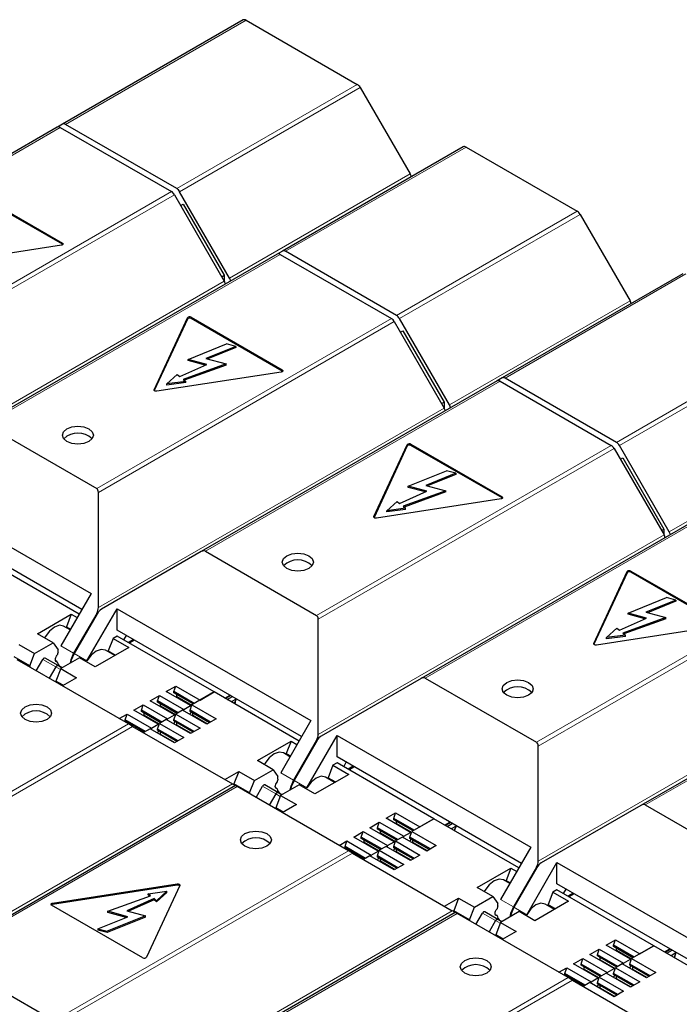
# Model space of a CAD drawing. Header units: millimetres. Extents: x 5 to 418, y 2 to 292.
# Tile 32 of 38: x 350 to 364, y 128 to 149. Entities that reach past the tile are written whole.
import ezdxf

# ---------------------------------------------------------------- set-up
doc = ezdxf.new("R2010")
doc.units = ezdxf.units.MM

msp = doc.modelspace()

# ---------------------------------------------------------------- linework, layer by layer
at = {"color": 7, "linetype": 'Continuous', "lineweight": 25}
for p, q in [((354.6476, 149.1071), (350.7444, 146.8538)), ((354.7116, 149.1008), (357.1143, 147.7137)), ((357.1783, 147.6462), (358.2567, 145.7784)), ((350.6312, 146.7885), (344.2367, 143.0971)), ((350.7444, 146.8538), (350.6323, 146.7891)), ((350.6952, 146.7822), (353.098, 145.3951)), ((353.2111, 145.4604), (350.8084, 146.8475)), ((359.3994, 146.364), (355.4961, 144.1107)), ((359.4634, 146.3577), (361.8661, 144.9706)), ((348.771, 145.4207), (350.7395, 144.2843)), ((350.7395, 144.2581), (348.771, 145.3946)), ((353.162, 145.3276), (354.2403, 143.4598)), ((354.3534, 143.5251), (353.2751, 145.3929)), ((353.2955, 145.0963), (353.3486, 145.127)), ((353.3486, 145.127), (354.2385, 143.5856)), ((361.9301, 144.903), (363.0084, 143.0353)), ((350.718, 144.2379), (348.0289, 143.8219)), ((355.383, 144.0454), (348.9885, 140.3539)), ((355.4961, 144.1107), (355.3841, 144.046)), ((355.447, 144.0391), (357.8497, 142.652)), ((357.9629, 142.7173), (355.5601, 144.1044)), ((354.1854, 143.5549), (354.2385, 143.5856)), ((354.2385, 143.5856), (354.2385, 143.4629)), ((364.1511, 143.6209), (360.2479, 141.3676)), ((352.7219, 141.1127), (353.4424, 142.6651)), ((353.4424, 142.639), (352.725, 141.0935)), ((353.5227, 142.6776), (355.4913, 141.5411)), ((355.4913, 141.515), (353.5227, 142.6514)), ((359.1052, 140.782), (358.0269, 142.6497)), ((357.9137, 142.5844), (358.9921, 140.7167)), ((358.0472, 142.3532), (358.1003, 142.3839)), ((358.1003, 142.3839), (358.9903, 140.8424)), ((353.4611, 141.7686), (354.2907, 142.104)), ((354.4916, 142.0499), (353.8436, 141.788)), ((354.4916, 142.0238), (353.8824, 141.7775)), ((354.4916, 142.0499), (354.2907, 142.104)), ((354.4916, 142.0499), (354.4916, 142.0238)), ((353.8436, 141.788), (354.2791, 141.6707)), ((353.2777, 141.3965), (353.8629, 141.6605)), ((354.2791, 141.6707), (353.3511, 141.336)), ((354.2791, 141.6446), (353.3732, 141.3178)), ((353.8629, 141.6605), (353.4611, 141.7686)), ((353.4611, 141.7425), (353.4611, 141.7686)), ((353.8266, 141.6441), (353.4611, 141.7425)), ((354.2791, 141.6446), (354.2791, 141.6707)), ((355.4698, 141.4948), (352.7806, 141.0788)), ((352.9999, 141.2391), (353.2232, 141.4415)), ((353.2232, 141.4415), (353.2777, 141.3965)), ((360.2479, 141.3676), (360.1358, 141.3029)), ((362.7146, 139.9742), (360.3119, 141.3612)), ((353.4056, 141.291), (352.9999, 141.2391)), ((353.4056, 141.2649), (352.9999, 141.213)), ((352.9999, 141.213), (352.9999, 141.2391)), ((353.3511, 141.336), (353.4056, 141.291)), ((353.4056, 141.2649), (353.4056, 141.291)), ((360.1348, 141.3023), (353.7403, 137.6108)), ((360.1988, 141.2959), (362.6015, 139.9089)), ((358.9372, 140.8118), (358.9903, 140.8424)), ((358.9903, 140.8424), (358.9903, 140.7197)), ((349.079, 140.3629), (351.4817, 138.9758)), ((357.4736, 138.3696), (358.1942, 139.922)), ((358.1942, 139.8959), (357.4768, 138.3503)), ((358.2745, 139.9344), (360.2431, 138.798)), ((360.2431, 138.7719), (358.2745, 139.9083)), ((363.857, 138.0389), (362.7786, 139.9066)), ((362.6655, 139.8413), (363.7438, 137.9735)), ((362.799, 139.6101), (362.8521, 139.6408)), ((362.8521, 139.6408), (363.742, 138.0993)), ((358.2128, 139.0255), (359.0425, 139.3609)), ((359.2434, 139.3068), (358.5954, 139.0448)), ((359.2434, 139.2806), (358.6342, 139.0344)), ((359.2434, 139.3068), (359.0425, 139.3609)), ((359.2434, 139.3068), (359.2434, 139.2806)), ((347.1731, 139.121), (351.3592, 136.7044)), ((358.6147, 138.9173), (358.2128, 139.0255)), ((358.2128, 138.9994), (358.2128, 139.0255)), ((358.5954, 139.0448), (359.0308, 138.9276)), ((351.5192, 136.4027), (351.5192, 138.893)), ((358.0295, 138.6534), (358.6147, 138.9173)), ((359.0308, 138.9276), (358.1029, 138.5928)), ((359.0308, 138.9015), (358.1249, 138.5747)), ((358.5784, 138.901), (358.2128, 138.9994)), ((359.0308, 138.9015), (359.0308, 138.9276)), ((351.1592, 136.358), (347.1731, 138.6591)), ((360.2215, 138.7516), (357.5324, 138.3357)), ((357.7516, 138.496), (357.9749, 138.6983)), ((357.9749, 138.6983), (358.0295, 138.6534)), ((358.1029, 138.5928), (358.1574, 138.5479)), ((358.1574, 138.5479), (357.7516, 138.496)), ((358.1574, 138.5218), (357.7516, 138.4698)), ((357.7516, 138.4698), (357.7516, 138.496)), ((358.1574, 138.5218), (358.1574, 138.5479)), ((364.8865, 138.5591), (358.492, 134.8677)), ((363.6889, 138.0686), (363.742, 138.0993)), ((363.742, 138.0993), (363.742, 137.9766)), ((353.7403, 137.6108), (351.5836, 136.3656)), ((353.8308, 137.6198), (356.2335, 136.2327)), ((351.1026, 136.26), (349.2662, 137.3201)), ((362.2254, 135.6265), (362.9459, 137.1789)), ((362.9459, 137.1528), (362.2286, 135.6072)), ((363.0262, 137.1913), (364.9948, 136.0549)), ((364.9948, 136.0287), (363.0262, 137.1652)), ((351.3592, 136.7044), (350.7066, 135.5742)), ((362.9646, 136.2824), (363.7942, 136.6177)), ((363.9952, 136.5636), (363.3471, 136.3017)), ((363.9952, 136.5375), (363.3859, 136.2912)), ((363.9952, 136.5636), (363.7942, 136.6177)), ((363.9952, 136.5636), (363.9952, 136.5375)), ((350.2025, 135.836), (350.932, 136.2571)), ((350.932, 136.2571), (350.8275, 135.9877)), ((350.932, 136.2571), (351.0587, 136.1839)), ((351.4817, 136.2765), (350.9838, 135.4141)), ((351.493, 136.27), (350.9951, 135.4076)), ((351.2723, 135.2476), (351.9249, 136.3778)), ((351.9249, 136.3778), (356.111, 133.9613)), ((351.9249, 135.9159), (351.9249, 136.3778)), ((363.3664, 136.1742), (362.9646, 136.2824)), ((362.9646, 136.2562), (362.9646, 136.2824)), ((363.3302, 136.1578), (362.9646, 136.2562)), ((363.3471, 136.3017), (363.7826, 136.1845)), ((356.271, 133.6596), (356.271, 136.1498)), ((362.7812, 135.9102), (363.3664, 136.1742)), ((363.7826, 136.1845), (362.8546, 135.8497)), ((363.7826, 136.1583), (362.8767, 135.8315)), ((363.7826, 136.1583), (363.7826, 136.1845)), ((350.5419, 135.6401), (350.2025, 135.836)), ((350.9066, 135.9205), (350.7672, 136.001)), ((350.8275, 135.9663), (350.8275, 135.9877)), ((350.8275, 135.9877), (350.9159, 135.9367)), ((355.9109, 133.6148), (351.9249, 135.9159)), ((364.9733, 136.0085), (362.2842, 135.5925)), ((362.5034, 135.7528), (362.7267, 135.9552)), ((362.7267, 135.9552), (362.7812, 135.9102)), ((362.8546, 135.8497), (362.9092, 135.8048)), ((350.14, 135.408), (350.5419, 135.6401)), ((350.5419, 135.6401), (350.6464, 135.4914)), ((351.8371, 135.7346), (351.7325, 135.4652)), ((351.9249, 135.7853), (351.8371, 135.7346)), ((351.8371, 135.7346), (352.1765, 135.5387)), ((354.0179, 134.577), (351.9249, 135.7853)), ((352.0683, 135.7025), (352.1249, 135.8005)), ((352.2757, 135.7134), (352.1625, 135.6481)), ((352.2983, 135.7004), (352.1851, 135.635)), ((362.9092, 135.8048), (362.5034, 135.7528)), ((362.9092, 135.7786), (362.5034, 135.7267)), ((362.5034, 135.7267), (362.5034, 135.7528)), ((362.9092, 135.7786), (362.9092, 135.8048)), ((369.6383, 135.816), (363.2438, 132.1245)), ((349.8006, 135.604), (350.14, 135.408)), ((350.0355, 135.1387), (350.14, 135.408)), ((350.6464, 135.4365), (350.6464, 135.4914)), ((352.1765, 135.5387), (351.447, 135.1176)), ((351.8723, 135.3631), (351.6723, 135.4785)), ((351.7325, 135.4652), (351.8909, 135.3738)), ((351.7325, 135.4438), (351.7325, 135.4652)), ((350.0355, 135.1387), (349.6961, 135.3346)), ((352.1686, 133.8861), (349.7659, 135.2731)), ((350.1754, 135.0367), (350.317, 135.2819)), ((350.6478, 135.1463), (350.365, 135.3096)), ((350.6307, 135.2275), (350.5955, 135.2478)), ((351.1076, 135.3135), (350.7057, 135.0815)), ((351.447, 135.1176), (351.1076, 135.3135)), ((350.0355, 135.1387), (350.0355, 135.1175)), ((350.5998, 135.1186), (350.4583, 134.8734)), ((350.7057, 135.0815), (350.6012, 134.8121)), ((350.7329, 135.0972), (350.6478, 135.1463)), ((350.7057, 135.0815), (351.0451, 134.8855)), ((350.7595, 134.7207), (350.6012, 134.8121)), ((350.6012, 134.7909), (350.6012, 134.8121)), ((351.0451, 134.8855), (350.7412, 134.7101)), ((358.492, 134.8677), (356.3353, 133.6224)), ((358.5825, 134.8766), (360.9852, 133.4896)), ((352.9856, 134.5885), (353.1892, 134.706)), ((353.5117, 134.2848), (352.9856, 134.5885)), ((353.1496, 134.5852), (353.1892, 134.706)), ((353.5908, 134.3304), (353.1496, 134.5852)), ((353.1496, 134.559), (353.1496, 134.5852)), ((353.5682, 134.3174), (353.1496, 134.559)), ((353.2118, 134.5231), (353.1496, 134.559)), ((353.1892, 134.706), (353.7152, 134.4023)), ((354.0179, 134.577), (353.5399, 134.301)), ((353.7152, 134.4023), (354.0179, 134.577)), ((355.8544, 133.5169), (354.0179, 134.577)), ((352.6348, 134.386), (352.8384, 134.5035)), ((353.1609, 134.0823), (352.6348, 134.386)), ((352.7989, 134.3827), (352.8384, 134.5035)), ((353.2401, 134.128), (352.7989, 134.3827)), ((352.7989, 134.3566), (352.7989, 134.3827)), ((353.2175, 134.1149), (352.7989, 134.3566)), ((352.8611, 134.3206), (352.7989, 134.3566)), ((352.8384, 134.5035), (353.3645, 134.1998)), ((353.5682, 134.3174), (353.2118, 134.5231)), ((353.2118, 134.4774), (353.2118, 134.5231)), ((354.2499, 134.4431), (354.363, 134.5084)), ((354.3804, 134.4984), (354.2672, 134.4331)), ((354.3012, 134.4135), (354.4143, 134.4788)), ((354.4957, 134.4213), (354.3917, 134.3612)), ((354.4957, 134.4213), (354.4555, 134.3244)), ((352.2841, 134.1835), (352.4877, 134.301)), ((352.8102, 133.8798), (352.2841, 134.1835)), ((352.4481, 134.1802), (352.4877, 134.301)), ((352.8894, 133.9255), (352.4481, 134.1802)), ((352.4481, 134.1541), (352.4481, 134.1802)), ((352.8667, 133.9124), (352.4481, 134.1541)), ((352.5104, 134.1182), (352.4481, 134.1541)), ((352.4877, 134.301), (353.0138, 133.9973)), ((353.2174, 134.1149), (352.8611, 134.3206)), ((352.8611, 134.2749), (352.8611, 134.3206)), ((353.3363, 134.1835), (353.1892, 134.0986)), ((353.8624, 133.8798), (353.3363, 134.1835)), ((353.3645, 134.1998), (353.3555, 134.1724)), ((353.3645, 134.1998), (353.5117, 134.2848)), ((353.4975, 134.0905), (353.5258, 134.1394)), ((353.5003, 134.1802), (353.5399, 134.301)), ((353.9415, 133.9255), (353.5003, 134.1802)), ((353.5003, 134.1541), (353.5003, 134.1802)), ((353.9189, 133.9124), (353.5003, 134.1541)), ((353.5625, 134.1182), (353.5003, 134.1541)), ((353.5258, 134.258), (353.5117, 134.2848)), ((353.5399, 134.301), (354.066, 133.9973)), ((351.9687, 134.0015), (352.137, 134.0986)), ((352.0974, 133.9778), (352.137, 134.0986)), ((352.5386, 133.723), (352.0974, 133.9778)), ((352.0974, 133.9516), (352.0974, 133.9778)), ((352.516, 133.71), (352.0974, 133.9516)), ((352.1596, 133.9157), (352.0974, 133.9516)), ((352.137, 134.0986), (352.6631, 133.7949)), ((352.516, 133.71), (352.1596, 133.9157)), ((352.1596, 133.8913), (352.1596, 133.9157)), ((352.8667, 133.9124), (352.5104, 134.1182)), ((352.5104, 134.0724), (352.5104, 134.1182)), ((352.9856, 133.9811), (352.8384, 133.8961)), ((353.5117, 133.6773), (352.9856, 133.9811)), ((353.0138, 133.9973), (353.0048, 133.9699)), ((353.0138, 133.9973), (353.1609, 134.0823)), ((353.1468, 133.888), (353.175, 133.9369)), ((353.1496, 133.9778), (353.1892, 134.0986)), ((353.5908, 133.723), (353.1496, 133.9778)), ((353.1496, 133.9516), (353.1496, 133.9778)), ((353.5682, 133.71), (353.1496, 133.9516)), ((353.2118, 133.9157), (353.1496, 133.9516)), ((353.175, 134.0555), (353.1609, 134.0823)), ((353.1892, 134.0986), (353.7152, 133.7949)), ((353.5682, 133.71), (353.2118, 133.9157)), ((353.2118, 133.87), (353.2118, 133.9157)), ((353.9189, 133.9124), (353.5625, 134.1182)), ((353.5625, 134.0724), (353.5625, 134.1182)), ((354.066, 133.9973), (353.8624, 133.8798)), ((356.111, 133.9613), (355.4584, 132.831)), ((352.2591, 133.8338), (354.4158, 132.5886)), ((352.6348, 133.7786), (352.4948, 133.6977)), ((353.1609, 133.4749), (352.6348, 133.7786)), ((352.6631, 133.7949), (352.6541, 133.7675)), ((352.6631, 133.7949), (352.8102, 133.8798)), ((352.7961, 133.6855), (352.8243, 133.7345)), ((352.7989, 133.7753), (352.8384, 133.8961)), ((353.2401, 133.5206), (352.7989, 133.7753)), ((352.7989, 133.7492), (352.7989, 133.7753)), ((353.2175, 133.5075), (352.7989, 133.7492)), ((352.8611, 133.7132), (352.7989, 133.7492)), ((352.8243, 133.853), (352.8102, 133.8798)), ((352.8384, 133.8961), (353.3645, 133.5924)), ((353.2174, 133.5075), (352.8611, 133.7132)), ((352.8611, 133.6675), (352.8611, 133.7132)), ((353.7152, 133.7949), (353.5117, 133.6773)), ((353.3645, 133.5924), (353.1609, 133.4749)), ((354.9543, 133.0929), (355.6837, 133.514)), ((355.6837, 133.514), (355.5792, 133.2446)), ((355.6837, 133.514), (355.8105, 133.4408)), ((356.2335, 133.5334), (355.7356, 132.671)), ((356.2448, 133.5269), (355.7469, 132.6645)), ((356.0241, 132.5045), (356.6766, 133.6347)), ((356.6766, 133.6347), (360.8627, 131.2181)), ((356.6766, 133.1728), (356.6766, 133.6347)), ((361.0227, 130.9164), (361.0227, 133.4067)), ((355.2937, 132.8969), (354.9543, 133.0929)), ((355.6584, 133.1774), (355.519, 133.2579)), ((355.5792, 133.2231), (355.5792, 133.2446)), ((355.5792, 133.2446), (355.6677, 133.1935)), ((360.6627, 130.8717), (356.6766, 133.1728)), ((356.8201, 132.9594), (356.8767, 133.0573)), ((354.2483, 132.6853), (354.5523, 132.8608)), ((354.5523, 132.8608), (354.4478, 132.5915)), ((354.5523, 132.8608), (354.8918, 132.6649)), ((354.8918, 132.6649), (355.2937, 132.8969)), ((355.2937, 132.8969), (355.3982, 132.7482)), ((356.5888, 132.9915), (356.4843, 132.7221)), ((356.6766, 133.0422), (356.5888, 132.9915)), ((356.5888, 132.9915), (356.9282, 132.7955)), ((358.7697, 131.8339), (356.6766, 133.0422)), ((357.0274, 132.9703), (356.9143, 132.905)), ((357.0501, 132.9572), (356.9369, 132.8919)), ((354.7872, 132.3955), (354.8918, 132.6649)), ((355.3982, 132.6933), (355.3982, 132.7482)), ((356.9282, 132.7955), (356.1988, 132.3744)), ((356.6241, 132.6199), (356.4241, 132.7354)), ((356.4843, 132.7221), (356.6427, 132.6307)), ((356.4843, 132.7006), (356.4843, 132.7221)), ((354.4801, 132.5517), (348.0857, 128.8602)), ((354.4478, 132.5701), (354.4478, 132.5915)), ((354.7872, 132.3955), (354.4478, 132.5915)), ((356.9204, 131.143), (354.5176, 132.53)), ((354.9272, 132.2936), (355.0687, 132.5387)), ((355.3996, 132.4032), (355.1167, 132.5664)), ((355.3825, 132.4843), (355.3472, 132.5047)), ((355.8594, 132.5704), (355.4574, 132.3383)), ((356.1988, 132.3744), (355.8594, 132.5704)), ((354.7872, 132.3955), (354.7872, 132.3744)), ((355.3516, 132.3755), (355.21, 132.1303)), ((355.4574, 132.3383), (355.3529, 132.069)), ((355.4846, 132.354), (355.3996, 132.4032)), ((355.4574, 132.3383), (355.7969, 132.1424)), ((355.5113, 131.9776), (355.3529, 132.069)), ((355.3529, 132.0478), (355.3529, 132.069)), ((355.7969, 132.1424), (355.493, 131.967)), ((363.2438, 132.1245), (361.0871, 130.8793)), ((363.3343, 132.1335), (365.737, 130.7464)), ((357.7373, 131.8453), (357.9409, 131.9629)), ((358.2634, 131.5416), (357.7373, 131.8453)), ((357.9013, 131.842), (357.9409, 131.9629)), ((358.3426, 131.5873), (357.9013, 131.842)), ((357.9013, 131.8159), (357.9013, 131.842)), ((358.3199, 131.5743), (357.9013, 131.8159)), ((357.9636, 131.78), (357.9013, 131.8159)), ((357.9409, 131.9629), (358.467, 131.6592)), ((358.3199, 131.5742), (357.9636, 131.78)), ((357.9636, 131.7342), (357.9636, 131.78)), ((358.7697, 131.8339), (358.2916, 131.5579)), ((358.467, 131.6592), (358.7697, 131.8339)), ((360.6061, 130.7737), (358.7697, 131.8339)), ((357.3866, 131.6429), (357.5902, 131.7604)), ((357.9127, 131.3392), (357.3866, 131.6429)), ((357.5506, 131.6396), (357.5902, 131.7604)), ((357.9918, 131.3848), (357.5506, 131.6396)), ((357.5506, 131.6134), (357.5506, 131.6396)), ((357.9692, 131.3718), (357.5506, 131.6134)), ((357.6128, 131.5775), (357.5506, 131.6134)), ((357.5902, 131.7604), (358.1163, 131.4567)), ((357.9692, 131.3718), (357.6128, 131.5775)), ((357.6128, 131.5318), (357.6128, 131.5775)), ((359.0016, 131.7), (359.1148, 131.7653)), ((359.1321, 131.7553), (359.019, 131.69)), ((359.0529, 131.6704), (359.1661, 131.7357)), ((359.2475, 131.6782), (359.1434, 131.6181)), ((359.2475, 131.6782), (359.2073, 131.5812)), ((356.7205, 131.2583), (356.8887, 131.3554)), ((356.8492, 131.2346), (356.8887, 131.3554)), ((356.8887, 131.3554), (357.4148, 131.0517)), ((357.0359, 131.4404), (357.2395, 131.5579)), ((357.562, 131.1367), (357.0359, 131.4404)), ((357.1999, 131.4371), (357.2395, 131.5579)), ((357.6411, 131.1824), (357.1999, 131.4371)), ((357.1999, 131.411), (357.1999, 131.4371)), ((357.6185, 131.1693), (357.1999, 131.411)), ((357.2621, 131.375), (357.1999, 131.411)), ((357.2395, 131.5579), (357.7656, 131.2542)), ((357.6185, 131.1693), (357.2621, 131.375)), ((357.2621, 131.3293), (357.2621, 131.375)), ((357.9013, 131.2346), (357.9409, 131.3554)), ((358.0881, 131.4404), (357.9409, 131.3554)), ((357.9409, 131.3554), (358.467, 131.0517)), ((358.6141, 131.1367), (358.0881, 131.4404)), ((358.1163, 131.4567), (358.1073, 131.4293)), ((358.1163, 131.4567), (358.2634, 131.5416)), ((358.2493, 131.3473), (358.2775, 131.3963)), ((358.2521, 131.4371), (358.2916, 131.5579)), ((358.6933, 131.1824), (358.2521, 131.4371)), ((358.2521, 131.411), (358.2521, 131.4371)), ((358.6707, 131.1693), (358.2521, 131.411)), ((358.3143, 131.375), (358.2521, 131.411)), ((358.2775, 131.5148), (358.2634, 131.5416)), ((358.2916, 131.5579), (358.8177, 131.2542)), ((358.6707, 131.1693), (358.3143, 131.375)), ((358.3143, 131.3293), (358.3143, 131.375)), ((357.2904, 130.9799), (356.8492, 131.2346)), ((356.8492, 131.2085), (356.8492, 131.2346)), ((357.2678, 130.9668), (356.8492, 131.2085)), ((356.9114, 131.1726), (356.8492, 131.2085)), ((357.2678, 130.9668), (356.9114, 131.1726)), ((356.9114, 131.1481), (356.9114, 131.1726)), ((357.5506, 131.0322), (357.5902, 131.153)), ((357.7373, 131.2379), (357.5902, 131.153)), ((357.5902, 131.153), (358.1163, 130.8493)), ((358.2634, 130.9342), (357.7373, 131.2379)), ((357.7656, 131.2542), (357.7566, 131.2268)), ((357.7656, 131.2542), (357.9127, 131.3392)), ((357.8985, 131.1448), (357.9268, 131.1938)), ((358.3426, 130.9799), (357.9013, 131.2346)), ((357.9013, 131.2085), (357.9013, 131.2346)), ((358.3199, 130.9668), (357.9013, 131.2085)), ((357.9636, 131.1726), (357.9013, 131.2085)), ((357.9268, 131.3124), (357.9127, 131.3392)), ((358.3199, 130.9668), (357.9636, 131.1726)), ((357.9636, 131.1268), (357.9636, 131.1726)), ((358.8177, 131.2542), (358.6141, 131.1367)), ((360.8627, 131.2181), (360.2102, 130.0879)), ((357.0109, 131.0907), (359.1676, 129.8455)), ((357.3866, 131.0355), (357.2466, 130.9546)), ((357.9127, 130.7317), (357.3866, 131.0355)), ((357.4148, 131.0517), (357.4059, 131.0243)), ((357.4148, 131.0517), (357.562, 131.1367)), ((357.5478, 130.9424), (357.5761, 130.9913)), ((357.9918, 130.7774), (357.5506, 131.0322)), ((357.5506, 131.006), (357.5506, 131.0322)), ((357.9692, 130.7644), (357.5506, 131.006)), ((357.6128, 130.9701), (357.5506, 131.006)), ((357.5761, 131.1099), (357.562, 131.1367)), ((357.9692, 130.7644), (357.6128, 130.9701)), ((357.6128, 130.9244), (357.6128, 130.9701)), ((358.467, 131.0517), (358.2634, 130.9342)), ((358.1163, 130.8493), (357.9127, 130.7317)), ((359.706, 130.3497), (360.4355, 130.7708)), ((360.4355, 130.7708), (360.331, 130.5015)), ((360.4355, 130.7708), (360.5622, 130.6977)), ((360.9852, 130.7903), (360.4873, 129.9279)), ((360.9966, 130.7837), (360.4987, 129.9214)), ((360.7758, 129.7613), (361.4284, 130.8916)), ((361.4284, 130.8916), (365.6145, 128.475)), ((361.4284, 130.4297), (361.4284, 130.8916)), ((360.4101, 130.4343), (360.2707, 130.5148)), ((350.5296, 130.0111), (353.2187, 130.4271)), ((353.2187, 130.4009), (350.5296, 129.985)), ((353.2775, 130.3931), (352.557, 128.8407)), ((360.0454, 130.1538), (359.706, 130.3497)), ((360.331, 130.48), (360.331, 130.5015)), ((360.331, 130.5015), (360.4194, 130.4504)), ((361.4284, 130.299), (361.3406, 130.2483)), ((365.4145, 128.1286), (361.4284, 130.4297)), ((363.5214, 129.0907), (361.4284, 130.299)), ((361.5718, 130.2162), (361.6284, 130.3142)), ((351.7203, 129.8351), (352.6483, 130.1699)), ((352.7217, 130.1093), (352.1364, 129.8454)), ((352.7217, 130.0832), (352.1727, 129.8356)), ((352.5937, 130.2148), (352.9995, 130.2668)), ((352.6483, 130.1699), (352.5937, 130.2148)), ((352.5937, 130.1887), (352.5937, 130.2148)), ((352.6262, 130.1619), (352.5937, 130.1887)), ((352.7762, 130.0644), (352.7217, 130.1093)), ((352.7217, 130.0832), (352.7217, 130.1093)), ((352.7762, 130.0383), (352.7217, 130.0832)), ((352.9995, 130.2668), (352.7762, 130.0644)), ((352.9995, 130.2406), (352.7762, 130.0383)), ((352.9995, 130.2406), (352.9995, 130.2668)), ((359.0001, 129.9422), (359.3041, 130.1177)), ((359.3041, 130.1177), (359.1996, 129.8483)), ((359.3041, 130.1177), (359.6435, 129.9218)), ((359.6435, 129.9218), (360.0454, 130.1538)), ((360.0454, 130.1538), (360.1499, 130.0051)), ((361.3406, 130.2483), (361.2361, 129.979)), ((361.3406, 130.2483), (361.68, 130.0524)), ((361.7792, 130.2272), (361.666, 130.1618)), ((361.8018, 130.2141), (361.6887, 130.1488)), ((352.4767, 128.8283), (350.5081, 129.9647)), ((352.7762, 130.0383), (352.7762, 130.0644)), ((359.539, 129.6524), (359.6435, 129.9218)), ((360.1499, 129.9502), (360.1499, 130.0051)), ((361.68, 130.0524), (360.9505, 129.6313)), ((361.3758, 129.8768), (361.1758, 129.9923)), ((361.2361, 129.979), (361.3944, 129.8875)), ((361.2361, 129.9575), (361.2361, 129.979)), ((351.5077, 129.4559), (352.1558, 129.7179)), ((352.5383, 129.7372), (351.7087, 129.4019)), ((352.5383, 129.7111), (351.7087, 129.3757)), ((352.1558, 129.7179), (351.7203, 129.8351)), ((351.7203, 129.809), (351.7203, 129.8351)), ((352.117, 129.7022), (351.7203, 129.809)), ((352.1364, 129.8454), (352.5383, 129.7372)), ((352.5383, 129.7111), (352.5383, 129.7372)), ((359.2319, 129.8085), (352.8374, 126.1171)), ((359.1996, 129.827), (359.1996, 129.8483)), ((359.539, 129.6524), (359.1996, 129.8483)), ((361.6721, 128.3998), (359.2694, 129.7869)), ((359.539, 129.6524), (359.539, 129.6312)), ((359.6789, 129.5505), (359.8205, 129.7956)), ((360.1513, 129.66), (359.8685, 129.8233)), ((360.1343, 129.7412), (360.099, 129.7616)), ((360.2364, 129.6109), (360.1513, 129.66)), ((360.6111, 129.8272), (360.2092, 129.5952)), ((360.9505, 129.6313), (360.6111, 129.8272)), ((351.5077, 129.4559), (351.7087, 129.4019)), ((351.5077, 129.4559), (351.5077, 129.4298)), ((360.1033, 129.6323), (359.9618, 129.3872)), ((360.2092, 129.5952), (360.1047, 129.3258)), ((360.2092, 129.5952), (360.5486, 129.3993)), ((351.7087, 129.3757), (351.5077, 129.4298)), ((351.7087, 129.3757), (351.7087, 129.4019)), ((360.2631, 129.2344), (360.1047, 129.3258)), ((360.1047, 129.3047), (360.1047, 129.3258)), ((360.5486, 129.3993), (360.2447, 129.2238)), ((362.1384, 128.8997), (362.3419, 129.0173)), ((362.3024, 128.8964), (362.3419, 129.0173)), ((362.3419, 129.0173), (362.868, 128.7136)), ((362.4891, 129.1022), (362.6927, 129.2197)), ((363.0152, 128.7985), (362.4891, 129.1022)), ((362.6531, 129.0989), (362.6927, 129.2197)), ((363.0943, 128.8442), (362.6531, 129.0989)), ((362.6531, 129.0728), (362.6531, 129.0989)), ((363.0717, 128.8311), (362.6531, 129.0728)), ((362.7153, 129.0368), (362.6531, 129.0728)), ((362.6927, 129.2197), (363.2188, 128.916)), ((363.0717, 128.8311), (362.7153, 129.0368)), ((362.7153, 128.9911), (362.7153, 129.0368)), ((363.5214, 129.0907), (363.0434, 128.8148)), ((363.2188, 128.916), (363.5214, 129.0907)), ((365.3579, 128.0306), (363.5214, 129.0907)), ((363.7534, 128.9569), (363.8665, 129.0222)), ((363.8839, 129.0122), (363.7707, 128.9468)), ((350.5524, 127.4668), (348.1497, 128.8539)), ((361.7876, 128.6973), (361.9912, 128.8148)), ((361.9517, 128.694), (361.9912, 128.8148)), ((361.9912, 128.8148), (362.5173, 128.5111)), ((362.6644, 128.596), (362.1384, 128.8997)), ((362.7436, 128.6417), (362.3024, 128.8964)), ((362.3024, 128.8703), (362.3024, 128.8964)), ((362.721, 128.6287), (362.3024, 128.8703)), ((362.3646, 128.8344), (362.3024, 128.8703)), ((362.721, 128.6286), (362.3646, 128.8344)), ((362.3646, 128.7886), (362.3646, 128.8344)), ((363.0038, 128.694), (363.0434, 128.8148)), ((363.0434, 128.8148), (363.5695, 128.5111)), ((363.8047, 128.9272), (363.9178, 128.9926)), ((363.9992, 128.935), (363.8952, 128.875)), ((363.9992, 128.935), (363.9591, 128.8381)), ((361.4723, 128.5152), (361.6405, 128.6123)), ((361.6009, 128.4915), (361.6405, 128.6123)), ((361.6405, 128.6123), (362.1666, 128.3086)), ((362.3137, 128.3936), (361.7876, 128.6973)), ((362.3929, 128.4392), (361.9517, 128.694)), ((361.9517, 128.6678), (361.9517, 128.694)), ((362.3702, 128.4262), (361.9517, 128.6678)), ((362.0139, 128.6319), (361.9517, 128.6678)), ((362.3702, 128.4262), (362.0139, 128.6319)), ((362.0139, 128.5862), (362.0139, 128.6319)), ((362.5173, 128.5111), (362.6644, 128.596)), ((362.6531, 128.4915), (362.6927, 128.6123)), ((362.6786, 128.5692), (362.6644, 128.596)), ((362.8398, 128.6973), (362.6927, 128.6123)), ((362.6927, 128.6123), (363.2188, 128.3086)), ((363.3659, 128.3936), (362.8398, 128.6973)), ((362.868, 128.7136), (362.8591, 128.6861)), ((362.868, 128.7136), (363.0152, 128.7985)), ((363.001, 128.6042), (363.0293, 128.6531)), ((363.4451, 128.4392), (363.0038, 128.694)), ((363.0038, 128.6678), (363.0038, 128.694)), ((363.4224, 128.4262), (363.0038, 128.6678)), ((363.0661, 128.6319), (363.0038, 128.6678)), ((363.0293, 128.7717), (363.0152, 128.7985)), ((363.4224, 128.4262), (363.0661, 128.6319)), ((363.0661, 128.5862), (363.0661, 128.6319)), ((362.0422, 128.2368), (361.6009, 128.4915)), ((361.6009, 128.4654), (361.6009, 128.4915)), ((362.0195, 128.2237), (361.6009, 128.4654)), ((361.6632, 128.4294), (361.6009, 128.4654)), ((362.0195, 128.2237), (361.6632, 128.4294)), ((361.6632, 128.405), (361.6632, 128.4294)), ((362.1666, 128.3086), (362.3137, 128.3936)), ((362.3024, 128.289), (362.3419, 128.4098)), ((362.3278, 128.3668), (362.3137, 128.3936)), ((362.4891, 128.4948), (362.3419, 128.4098)), ((362.3419, 128.4098), (362.868, 128.1061)), ((363.0152, 128.1911), (362.4891, 128.4948)), ((362.5173, 128.5111), (362.5083, 128.4837)), ((362.6503, 128.4017), (362.6786, 128.4507)), ((363.0943, 128.2368), (362.6531, 128.4915)), ((362.6531, 128.4654), (362.6531, 128.4915)), ((363.0717, 128.2237), (362.6531, 128.4654)), ((362.7153, 128.4294), (362.6531, 128.4654)), ((363.0717, 128.2237), (362.7153, 128.4294)), ((362.7153, 128.3837), (362.7153, 128.4294)), ((363.5695, 128.5111), (363.3659, 128.3936)), ((361.7626, 128.3476), (363.9193, 127.1023)), ((362.1384, 128.2923), (361.9983, 128.2115)), ((362.6644, 127.9886), (362.1384, 128.2923)), ((362.1666, 128.3086), (362.1576, 128.2812)), ((362.2996, 128.1992), (362.3278, 128.2482)), ((362.7436, 128.0343), (362.3024, 128.289)), ((362.3024, 128.2629), (362.3024, 128.289)), ((362.721, 128.0212), (362.3024, 128.2629)), ((362.3646, 128.227), (362.3024, 128.2629)), ((362.721, 128.0212), (362.3646, 128.227)), ((362.3646, 128.1812), (362.3646, 128.227)), ((363.2188, 128.3086), (363.0152, 128.1911)), ((362.868, 128.1061), (362.6644, 127.9886))]:
    msp.add_line(p, q, dxfattribs=at)
at = {"color": 7, "linetype": 'Continuous', "lineweight": 18}
for p, q in [((354.7116, 149.1008), (350.8084, 146.8475)), ((353.2111, 145.4604), (357.1143, 147.7137)), ((353.2751, 145.3929), (357.1783, 147.6462)), ((350.6952, 146.7822), (344.3273, 143.106)), ((359.4634, 146.3577), (355.5601, 144.1044)), ((358.2567, 145.7784), (354.3534, 143.5251)), ((346.73, 141.719), (353.098, 145.3951)), ((346.7675, 141.6361), (353.162, 145.3276)), ((357.9629, 142.7173), (361.8661, 144.9706)), ((358.0269, 142.6497), (361.9301, 144.903)), ((350.7395, 144.2843), (350.7395, 144.2581)), ((355.447, 144.0391), (349.079, 140.3629)), ((364.2151, 143.6145), (360.3119, 141.3612)), ((354.2403, 143.4598), (346.7675, 139.1458)), ((363.0084, 143.0353), (359.1052, 140.782)), ((351.4817, 138.9758), (357.8497, 142.652)), ((353.4424, 142.639), (353.4424, 142.6651)), ((353.5227, 142.6514), (353.5227, 142.6776)), ((351.5192, 138.893), (357.9137, 142.5844)), ((362.7146, 139.9742), (366.6178, 142.2275)), ((362.7786, 139.9066), (366.6818, 142.1599)), ((355.4913, 141.5411), (355.4913, 141.515)), ((360.1988, 141.2959), (353.8308, 137.6198)), ((352.7219, 141.0984), (352.7219, 141.1127)), ((358.9921, 140.7167), (351.5192, 136.4027)), ((367.7602, 140.2921), (363.857, 138.0389)), ((356.2335, 136.2327), (362.6015, 139.9089)), ((358.1942, 139.8959), (358.1942, 139.922)), ((358.2745, 139.9083), (358.2745, 139.9344)), ((356.271, 136.1498), (362.6655, 139.8413)), ((360.2431, 138.798), (360.2431, 138.7719)), ((364.9505, 138.5528), (358.5825, 134.8766)), ((357.4736, 138.3553), (357.4736, 138.3696)), ((363.7438, 137.9735), (356.271, 133.6596)), ((360.9852, 133.4896), (367.3532, 137.1657)), ((362.9459, 137.1528), (362.9459, 137.1789)), ((363.0262, 137.1652), (363.0262, 137.1913)), ((361.0227, 133.4067), (367.4172, 137.0982)), ((351.506, 136.2905), (351.4817, 136.2765)), ((362.2254, 135.6121), (362.2254, 135.6265)), ((369.7023, 135.8097), (363.3343, 132.1335)), ((350.9838, 135.4141), (350.7066, 135.5742)), ((350.9951, 135.4076), (351.2723, 135.2476)), ((350.317, 135.2819), (350.5998, 135.1186)), ((368.4956, 135.2304), (361.0227, 130.9164)), ((350.5998, 135.1186), (350.6981, 135.0619)), ((353.5363, 134.2901), (353.2118, 134.4774)), ((353.1856, 134.0876), (352.8611, 134.2749)), ((352.8348, 133.8851), (352.5104, 134.0724)), ((353.8793, 133.8896), (353.5625, 134.0724)), ((345.8006, 130.2099), (352.1686, 133.8861)), ((345.8646, 130.1424), (352.2591, 133.8338)), ((353.5286, 133.6871), (353.2118, 133.87)), ((353.1778, 133.4846), (352.8611, 133.6675)), ((356.2577, 133.5474), (356.2335, 133.5334)), ((355.7356, 132.671), (355.4584, 132.831)), ((355.7469, 132.6645), (356.0241, 132.5045)), ((354.4158, 132.5886), (346.943, 128.2746)), ((354.5176, 132.53), (348.1497, 128.8539)), ((355.0687, 132.5387), (355.3516, 132.3755)), ((355.3516, 132.3755), (355.4498, 132.3187)), ((358.288, 131.5469), (357.9636, 131.7342)), ((357.9373, 131.3445), (357.6128, 131.5318)), ((350.5524, 127.4668), (356.9204, 131.143)), ((357.5866, 131.142), (357.2621, 131.3293)), ((358.631, 131.1464), (358.3143, 131.3293)), ((350.6164, 127.3992), (357.0109, 131.0907)), ((358.2803, 130.944), (357.9636, 131.1268)), ((357.9296, 130.7415), (357.6128, 130.9244)), ((361.0095, 130.8043), (360.9852, 130.7903)), ((353.2187, 130.4009), (353.2187, 130.4271)), ((360.4873, 129.9279), (360.2102, 130.0879)), ((350.5296, 129.985), (350.5296, 130.0111)), ((360.4987, 129.9214), (360.7758, 129.7613)), ((359.1676, 129.8455), (351.6947, 125.5315)), ((359.2694, 129.7869), (352.9014, 126.1107)), ((359.8205, 129.7956), (360.1033, 129.6323)), ((360.1033, 129.6323), (360.2016, 129.5756)), ((363.0398, 128.8038), (362.7153, 128.9911)), ((362.3383, 128.3989), (362.0139, 128.5862)), ((362.6891, 128.6013), (362.3646, 128.7886)), ((363.3828, 128.4033), (363.0661, 128.5862)), ((355.3041, 124.7237), (361.6721, 128.3998)), ((363.0321, 128.2008), (362.7153, 128.3837)), ((355.3681, 124.6561), (361.7626, 128.3476)), ((362.6814, 127.9984), (362.3646, 128.1812))]:
    msp.add_line(p, q, dxfattribs=at)
at = {"color": 7, "linetype": 'Continuous', "lineweight": 25, "flags": 128}
for points in [[(350.7395, 144.2843), (350.7472, 144.2785), (350.752, 144.2718), (350.7536, 144.2647), (350.752, 144.2575), (350.7472, 144.2508), (350.7395, 144.2451), (350.7296, 144.2407), (350.718, 144.2379)], [(350.7479, 144.2516), (350.7472, 144.2524), (350.7395, 144.2581)], [(355.4913, 141.5411), (355.4989, 141.5354), (355.5037, 141.5287), (355.5054, 141.5215), (355.5037, 141.5144), (355.4989, 141.5077), (355.4913, 141.5019), (355.4814, 141.4975), (355.4698, 141.4948)], [(355.4997, 141.5085), (355.4989, 141.5093), (355.4913, 141.515)], [(352.7806, 141.0788), (352.7682, 141.0779), (352.7558, 141.0788), (352.7442, 141.0816), (352.7343, 141.086), (352.7266, 141.0917), (352.7219, 141.0984), (352.7202, 141.1056), (352.7219, 141.1127)], [(351.3139, 139.9917), (351.2049, 139.9497), (351.0764, 139.9349), (350.9478, 139.9497), (350.8388, 139.9917), (350.7659, 140.0546), (350.7404, 140.1289), (350.7659, 140.2031), (350.8388, 140.266), (350.9478, 140.3081), (351.0764, 140.3228), (351.2049, 140.3081), (351.3139, 140.266), (351.3868, 140.2031), (351.4124, 140.1289), (351.3868, 140.0546), (351.3139, 139.9917)], [(360.2431, 138.798), (360.2507, 138.7923), (360.2555, 138.7856), (360.2571, 138.7784), (360.2555, 138.7712), (360.2507, 138.7645), (360.2431, 138.7588), (360.2331, 138.7544), (360.2215, 138.7516)], [(360.2514, 138.7653), (360.2507, 138.7661), (360.2431, 138.7719)], [(357.5324, 138.3357), (357.52, 138.3347), (357.5076, 138.3357), (357.496, 138.3384), (357.486, 138.3428), (357.4784, 138.3486), (357.4736, 138.3553), (357.472, 138.3624), (357.4736, 138.3696)], [(356.0657, 137.2486), (355.9567, 137.2065), (355.8281, 137.1918), (355.6995, 137.2065), (355.5905, 137.2486), (355.5177, 137.3115), (355.4921, 137.3857), (355.5177, 137.46), (355.5905, 137.5229), (355.6995, 137.5649), (355.8281, 137.5797), (355.9567, 137.5649), (356.0657, 137.5229), (356.1385, 137.46), (356.1641, 137.3857), (356.1385, 137.3115), (356.0657, 137.2486)], [(350.7672, 136.001), (350.6755, 136.0188), (350.5672, 135.9812), (350.459, 135.8939), (350.3672, 135.7701), (350.355, 135.748)], [(362.2842, 135.5925), (362.2717, 135.5916), (362.2593, 135.5925), (362.2477, 135.5953), (362.2378, 135.5997), (362.2302, 135.6054), (362.2254, 135.6121), (362.2237, 135.6193), (362.2254, 135.6265)], [(350.9838, 135.4141), (350.9225, 135.2728), (350.9056, 135.1969)], [(350.9951, 135.4076), (350.9338, 135.2663), (350.9192, 135.2048)], [(351.6723, 135.4785), (351.5806, 135.4963), (351.4723, 135.4587), (351.3641, 135.3714), (351.2723, 135.2476)], [(350.365, 135.3096), (350.3598, 135.3115), (350.354, 135.3117), (350.3476, 135.3103), (350.341, 135.3072), (350.3343, 135.3026), (350.328, 135.2967), (350.3221, 135.2897), (350.317, 135.2819)], [(350.6307, 135.2275), (350.614, 135.2298), (350.601, 135.2392), (350.5927, 135.255), (350.5899, 135.2758), (350.5927, 135.2999), (350.601, 135.3252), (350.614, 135.3497), (350.6307, 135.3713)], [(350.6478, 135.1463), (350.6427, 135.1482), (350.6368, 135.1484), (350.6304, 135.147), (350.6238, 135.1439), (350.6172, 135.1393), (350.6108, 135.1334), (350.6049, 135.1264), (350.5998, 135.1186)], [(350.5998, 135.1186), (350.6049, 135.1264), (350.6108, 135.1334), (350.6172, 135.1393), (350.6238, 135.1439), (350.6304, 135.147), (350.6368, 135.1484), (350.6427, 135.1482), (350.6478, 135.1463)], [(360.8175, 134.5055), (360.7084, 134.4634), (360.5799, 134.4486), (360.4513, 134.4634), (360.3423, 134.5055), (360.2694, 134.5684), (360.2439, 134.6426), (360.2694, 134.7168), (360.3423, 134.7798), (360.4513, 134.8218), (360.5799, 134.8366), (360.7084, 134.8218), (360.8175, 134.7798), (360.8903, 134.7168), (360.9159, 134.6426), (360.8903, 134.5684), (360.8175, 134.5055)], [(354.4711, 134.3154), (354.4797, 134.3658), (354.4991, 134.4299)], [(350.4088, 133.983), (350.2998, 133.9409), (350.1713, 133.9261), (350.0427, 133.9409), (349.9337, 133.983), (349.8608, 134.0459), (349.8353, 134.1201), (349.8608, 134.1943), (349.9337, 134.2573), (350.0427, 134.2993), (350.1713, 134.3141), (350.2998, 134.2993), (350.4088, 134.2573), (350.4817, 134.1943), (350.5073, 134.1201), (350.4817, 134.0459), (350.4088, 133.983)], [(355.519, 133.2579), (355.4272, 133.2757), (355.319, 133.2381), (355.2108, 133.1507), (355.119, 133.027), (355.1067, 133.0048)], [(355.7356, 132.671), (355.6743, 132.5297), (355.6574, 132.4538)], [(355.7469, 132.6645), (355.6856, 132.5231), (355.671, 132.4616)], [(356.4241, 132.7354), (356.3323, 132.7532), (356.2241, 132.7156), (356.1159, 132.6282), (356.0241, 132.5045)], [(355.1167, 132.5664), (355.1116, 132.5683), (355.1057, 132.5686), (355.0993, 132.5671), (355.0927, 132.5641), (355.0861, 132.5595), (355.0797, 132.5536), (355.0739, 132.5466), (355.0687, 132.5387)], [(355.3825, 132.4843), (355.3658, 132.4866), (355.3528, 132.4961), (355.3445, 132.5119), (355.3416, 132.5327), (355.3445, 132.5568), (355.3528, 132.5821), (355.3658, 132.6066), (355.3825, 132.6282)], [(355.3996, 132.4032), (355.3944, 132.4051), (355.3886, 132.4053), (355.3822, 132.4039), (355.3756, 132.4008), (355.3689, 132.3962), (355.3626, 132.3903), (355.3567, 132.3833), (355.3516, 132.3755)], [(355.3516, 132.3755), (355.3567, 132.3833), (355.3626, 132.3903), (355.3689, 132.3962), (355.3756, 132.4008), (355.3822, 132.4039), (355.3886, 132.4053), (355.3944, 132.4051), (355.3996, 132.4032)], [(355.1606, 131.2398), (355.0516, 131.1978), (354.923, 131.183), (354.7944, 131.1978), (354.6854, 131.2398), (354.6126, 131.3027), (354.587, 131.377), (354.6126, 131.4512), (354.6854, 131.5141), (354.7944, 131.5562), (354.923, 131.5709), (355.0516, 131.5562), (355.1606, 131.5141), (355.2334, 131.4512), (355.259, 131.377), (355.2334, 131.3027), (355.1606, 131.2398)], [(359.2229, 131.5723), (359.2315, 131.6226), (359.2508, 131.6868)], [(360.2707, 130.5148), (360.179, 130.5326), (360.0708, 130.495), (359.9625, 130.4076), (359.8708, 130.2838), (359.8585, 130.2617)], [(353.2187, 130.4271), (353.2311, 130.428), (353.2436, 130.4271), (353.2551, 130.4243), (353.2651, 130.4199), (353.2727, 130.4141), (353.2775, 130.4075), (353.2791, 130.4003), (353.2775, 130.3931)], [(350.5081, 129.9647), (350.5004, 129.9705), (350.4956, 129.9771), (350.494, 129.9843), (350.4956, 129.9915), (350.5004, 129.9982), (350.5081, 130.0039), (350.518, 130.0083), (350.5296, 130.0111)], [(360.1343, 129.7412), (360.1176, 129.7435), (360.1045, 129.7529), (360.0962, 129.7687), (360.0934, 129.7895), (360.0962, 129.8136), (360.1045, 129.839), (360.1176, 129.8635), (360.1343, 129.8851)], [(360.4873, 129.9279), (360.426, 129.7865), (360.4091, 129.7106)], [(360.4987, 129.9214), (360.4373, 129.78), (360.4228, 129.7185)], [(361.1758, 129.9923), (361.0841, 130.0101), (360.9758, 129.9725), (360.8676, 129.8851), (360.7758, 129.7613)], [(359.8685, 129.8233), (359.8633, 129.8252), (359.8575, 129.8254), (359.8511, 129.824), (359.8445, 129.8209), (359.8379, 129.8164), (359.8315, 129.8105), (359.8256, 129.8034), (359.8205, 129.7956)], [(360.1513, 129.66), (360.1462, 129.6619), (360.1403, 129.6622), (360.1339, 129.6607), (360.1273, 129.6577), (360.1207, 129.6531), (360.1143, 129.6472), (360.1085, 129.6402), (360.1033, 129.6323)], [(360.1033, 129.6323), (360.1085, 129.6402), (360.1143, 129.6472), (360.1207, 129.6531), (360.1273, 129.6577), (360.1339, 129.6607), (360.1403, 129.6622), (360.1462, 129.6619), (360.1513, 129.66)], [(359.9124, 128.4967), (359.8034, 128.4546), (359.6748, 128.4399), (359.5462, 128.4546), (359.4372, 128.4967), (359.3643, 128.5596), (359.3388, 128.6338), (359.3643, 128.7081), (359.4372, 128.771), (359.5462, 128.8131), (359.6748, 128.8278), (359.8034, 128.8131), (359.9124, 128.771), (359.9852, 128.7081), (360.0108, 128.6338), (359.9852, 128.5596), (359.9124, 128.4967)], [(363.9746, 128.8291), (363.9833, 128.8795), (364.0026, 128.9436)]]:
    msp.add_lwpolyline(points, dxfattribs=at)
at = {"color": 7, "linetype": 'Continuous', "lineweight": 25}
for centre, radius, start, end in [((354.6741, 149.0484), 0.0644, 54.38183, 114.31395), ((357.0166, 147.557), 0.1847, 28.85561, 58.04533), ((350.6577, 146.7298), 0.0644, 54.38183, 114.31395), ((350.7709, 146.7952), 0.0644, 54.38183, 114.31395), ((359.4259, 146.3053), 0.0644, 54.38183, 114.31395), ((358.0819, 145.6759), 0.2026, 11.96427, 30.39985), ((353.1134, 145.3038), 0.1847, 28.85561, 58.04533), ((353.0002, 145.2384), 0.1847, 28.85561, 58.04533), ((361.7684, 144.8139), 0.1847, 28.85561, 58.04533), ((355.4095, 143.9867), 0.0644, 54.38183, 114.31395), ((355.5226, 144.052), 0.0644, 54.38183, 114.31395), ((354.1787, 143.4226), 0.2026, 11.96427, 30.39985), ((354.0655, 143.3573), 0.2026, 11.96427, 30.39985), ((362.8337, 142.9327), 0.2026, 11.96427, 30.39985), ((353.49, 142.6235), 0.0632, 58.81307, 138.77301), ((353.49, 142.5973), 0.0632, 58.81307, 138.77301), ((357.752, 142.4953), 0.1847, 28.85561, 58.04533), ((357.8651, 142.5606), 0.1847, 28.85561, 58.04533), ((360.2744, 141.3089), 0.0644, 54.38183, 114.31395), ((360.1613, 141.2436), 0.0644, 54.38183, 114.31395), ((358.9304, 140.6794), 0.2026, 11.96427, 30.39985), ((358.8173, 140.6141), 0.2026, 11.96427, 30.39985), ((351.0764, 139.7375), 0.4386, 45.51779, 134.48221), ((358.2417, 139.8803), 0.0632, 58.81307, 138.77301), ((358.2417, 139.8542), 0.0632, 58.81307, 138.77301), ((362.5037, 139.7522), 0.1847, 28.85561, 58.04533), ((362.6169, 139.8175), 0.1847, 28.85561, 58.04533), ((363.569, 137.871), 0.2026, 11.96427, 30.39985), ((363.6822, 137.9363), 0.2026, 11.96427, 30.39985), ((355.8281, 136.9944), 0.4386, 45.51779, 134.48221), ((362.9935, 137.1372), 0.0632, 58.81307, 138.77301), ((362.9935, 137.1111), 0.0632, 58.81307, 138.77301), ((351.1755, 135.2746), 0.5533, 162.99053, 169.93284), ((350.7981, 135.2551), 0.1696, 189.37606, 237.37528), ((360.5799, 134.2513), 0.4386, 45.51779, 134.48221), ((353.1596, 134.4784), 0.0522, 339.11681, 358.81851), ((350.1713, 133.7288), 0.4386, 45.51779, 134.48221), ((352.8089, 134.276), 0.0522, 339.11681, 358.81851), ((352.4581, 134.0735), 0.0522, 339.11681, 358.81851), ((353.5103, 134.0735), 0.0522, 339.11681, 358.81851), ((353.1596, 133.871), 0.0522, 339.11681, 358.81851), ((352.8089, 133.6686), 0.0522, 339.11681, 358.81851), ((355.9273, 132.5315), 0.5533, 162.99053, 169.93284), ((355.5498, 132.512), 0.1696, 189.37606, 237.37528), ((357.9113, 131.7353), 0.0522, 339.11681, 358.81851), ((354.923, 130.9856), 0.4386, 45.51779, 134.48221), ((357.5606, 131.5328), 0.0522, 339.11681, 358.81851), ((357.2099, 131.3304), 0.0522, 339.11681, 358.81851), ((358.2621, 131.3304), 0.0522, 339.11681, 358.81851), ((357.9113, 131.1279), 0.0522, 339.11681, 358.81851), ((357.5606, 130.9254), 0.0522, 339.11681, 358.81851), ((353.2328, 130.3414), 0.0612, 47.17916, 103.27115), ((350.534, 129.9358), 0.0493, 95.1289, 134.09832), ((360.6791, 129.7883), 0.5533, 162.99053, 169.93284), ((360.3016, 129.7688), 0.1696, 189.37606, 237.37528), ((352.5094, 128.8824), 0.0632, 238.81307, 318.77301), ((362.6631, 128.9922), 0.0522, 339.11681, 358.81851), ((359.6748, 128.2425), 0.4386, 45.51779, 134.48221), ((361.9617, 128.5872), 0.0522, 339.11681, 358.81851), ((362.3124, 128.7897), 0.0522, 339.11681, 358.81851), ((363.0138, 128.5872), 0.0522, 339.11681, 358.81851), ((362.6631, 128.3848), 0.0522, 339.11681, 358.81851), ((362.3124, 128.1823), 0.0522, 339.11681, 358.81851)]:
    msp.add_arc(centre, radius, start, end, dxfattribs=at)
for centre, major_axis, ratio, start_param, end_param in [((351.3912, 138.8191), (0.0905, 0.1568), 0.5773346, 5.4978278, 6.2832259), ((353.7403, 137.463), (0.0905, 0.1568), 0.5773346, 0.0000406, 0.7854388), ((351.3912, 136.3288), (0.0905, 0.1568), 0.5773346, 4.7124296, 5.4978278), ((351.5836, 136.2178), (0.0905, 0.1568), 0.5773346, 0.7854388, 1.570837), ((356.143, 136.0759), (0.0905, 0.1568), 0.5773346, 5.4978278, 6.2832259), ((358.492, 134.7199), (0.0905, 0.1568), 0.5773346, 0.0000406, 0.7854388), ((352.2591, 133.8338), (0.128, -0.0739), 0.0000704, 1.570837, 2.3562351), ((356.143, 133.5857), (0.0905, 0.1568), 0.5773346, 4.7124296, 5.4978278), ((356.3353, 133.4746), (0.0905, 0.1568), 0.5773346, 0.7854388, 1.570837), ((360.8947, 133.3328), (0.0905, 0.1568), 0.5773346, 5.4978278, 6.2832259), ((354.4158, 132.5886), (0.128, -0.0739), 0.0000704, 1.0613997, 1.570837), ((354.6081, 132.4778), (0.128, -0.0739), 0.0000704, 2.3562351, 3.1416333), ((363.2438, 131.9767), (0.0905, 0.1568), 0.5773346, 0.0000406, 0.7854388), ((357.0109, 131.0907), (0.128, -0.0739), 0.0000704, 1.570837, 2.3562351), ((360.8947, 130.8425), (0.0905, 0.1568), 0.5773346, 4.7124296, 5.4978278), ((361.0871, 130.7315), (0.0905, 0.1568), 0.5773346, 0.7854388, 1.570837), ((359.1676, 129.8454), (0.128, -0.0739), 0.0000704, 1.0458741, 1.570837), ((359.3599, 129.7346), (0.128, -0.0739), 0.0000704, 2.3562351, 3.1416333), ((361.7626, 128.3476), (0.128, -0.0739), 0.0000704, 1.570837, 2.3562351)]:
    msp.add_ellipse(centre, major_axis=major_axis, ratio=ratio, start_param=start_param, end_param=end_param, dxfattribs=at)

doc.saveas('drawing.dxf')
